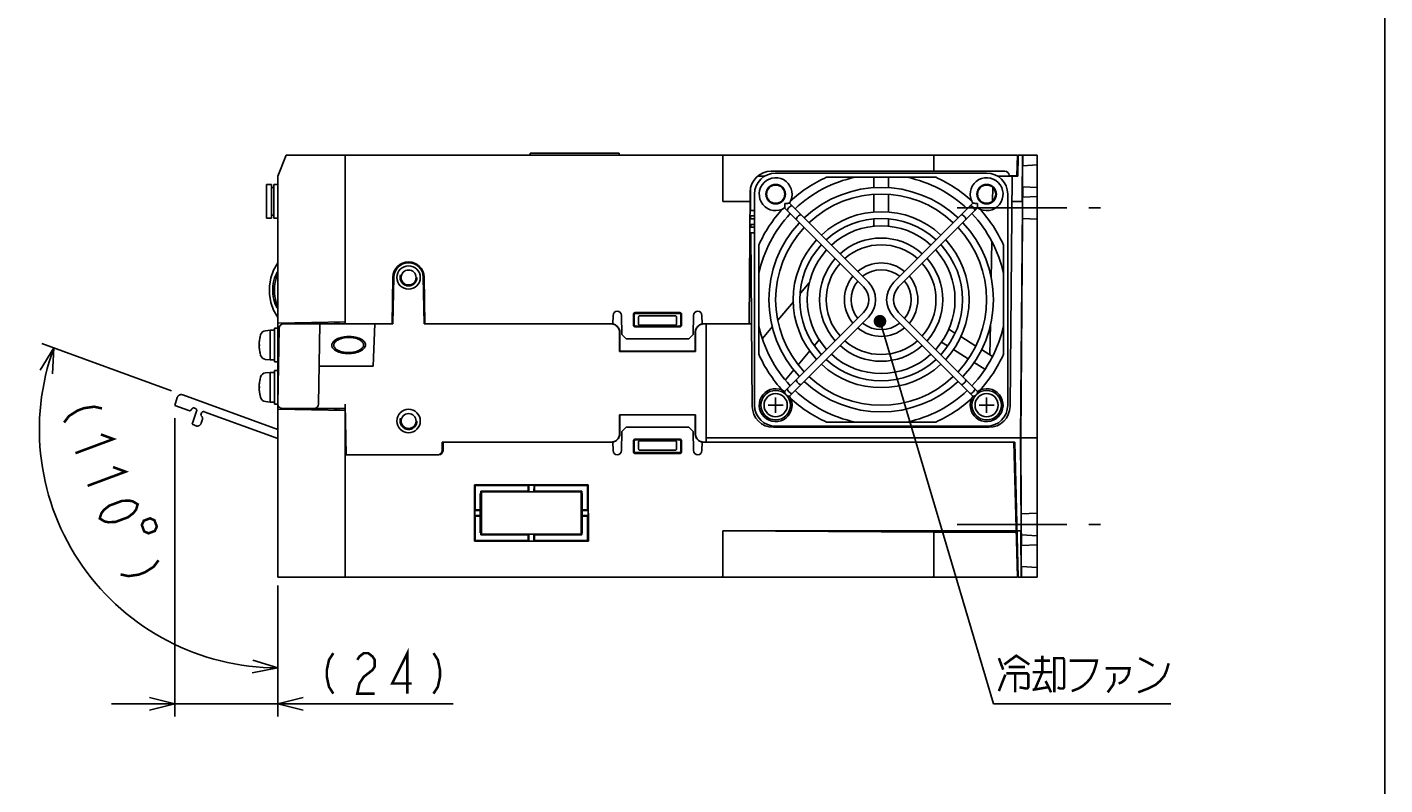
# Model space of a CAD drawing. Extents: x 0 to 1260, y 0 to 891.
# Tile 16 of 33: x 938 to 1260, y 180 to 359. Entities that reach past the tile are written whole.
import ezdxf

# ---------------------------------------------------------------- set-up
doc = ezdxf.new("R2010")
doc.units = 0
doc.header["$LTSCALE"] = 69.3
for name, pattern in [('CENTER', [0.6, 0.375, -0.075, 0.075, -0.075]), ('HIDDEN', [0.2, 0.1, -0.1]), ('PHANTOM', [0.8, 0.45, -0.05, 0.1, -0.05, 0.1, -0.05])]:
    doc.linetypes.add(name, pattern=pattern)
doc.layers.get('0').update_dxf_attribs({"linetype": 'CONTINUOUS'})
for name, color, linetype in [('ALL_AXIS', 7, 'CONTINUOUS'), ('ALL_CURVE', 7, 'CONTINUOUS'), ('ALL_DIM', 7, 'CONTINUOUS'), ('ALL_FEATURES', 7, 'CONTINUOUS'), ('ALL_NOTE', 7, 'CONTINUOUS'), ('DEFAULT_2', 8, 'HIDDEN')]:
    doc.layers.add(name, color=color, linetype=linetype)
doc.dimstyles.get("Standard").update_dxf_attribs({"dimtxt": 2.5, "dimasz": 2.5, "dimexe": 1.25, "dimexo": 0.625, "dimtad": 1, "dimcen": 2.5, "dimazin": 3, "dimtfac": 1, "dimtmove": 0, "dimatfit": 3})

# ---------------------------------------------------------------- blocks, each defined once
blk = doc.blocks.new('*D14')
at = {"layer": 'ALL_DIM', "color": 2, "linetype": 'CONTINUOUS'}
for p, q in [((972.42, 272.92), (941.72, 284.1)), ((997.62, 226.38), (997.62, 204.25))]:
    blk.add_line(p, q, dxfattribs=at)
for points in [[(944.22, 276.89), (944.54, 283.07), (941.35, 277.77)], [(991.55, 206.07), (997.62, 207.25), (991.71, 209.07)]]:
    blk.add_lwpolyline(points, dxfattribs=at)
for start, end in [(160, 215), (215, 270)]:
    blk.add_arc((997.62, 263.75), 56.49, start, end, dxfattribs=at)
blk = doc.blocks.new('_OPEN')
at = {"color": 0, "linetype": 'BYBLOCK'}
for p, q in [((0, 0), (-1, 0.25)), ((-1, -0.25), (0, 0)), ((-1, 0), (0, 0))]:
    blk.add_line(p, q, dxfattribs=at)
blk = doc.blocks.new('*D15')
at = {"layer": 'ALL_DIM', "color": 2, "linetype": 'CONTINUOUS'}
for p, q in [((973.2, 266.44), (973.2, 195.75)), ((997.62, 226.75), (997.62, 195.75)), ((973.2, 198.75), (958.2, 198.75)), ((958.2, 198.75), (985.41, 198.75)), ((1039.18, 198.75), (985.41, 198.75)), ((997.62, 198.75), (1039.18, 198.75))]:
    blk.add_line(p, q, dxfattribs=at)
at = {"layer": 'ALL_DIM', "color": 2, "linetype": 'CONTINUOUS', "xscale": 6, "yscale": 6, "zscale": 6}
blk.add_blockref('_OPEN', (973.2, 198.75), dxfattribs=at)
at = {"layer": 'ALL_DIM', "color": 2, "linetype": 'CONTINUOUS', "xscale": 6, "yscale": 6, "zscale": 6, "rotation": 180}
blk.add_blockref('_OPEN', (997.62, 198.75), dxfattribs=at)

msp = doc.modelspace()

# ---------------------------------------------------------------- linework, layer by layer
at = {"color": 7, "linetype": 'CONTINUOUS'}
for p, q in [((1260, 0), (1260, 891)), ((1011.387, 268.75), (1011.387, 268.31))]:
    msp.add_line(p, q, dxfattribs=at)
at = {"layer": 'ALL_AXIS', "color": 7, "linetype": 'CONTINUOUS'}
for p, q in [((994.925, 321.8), (994.925, 313.8)), ((994.925, 321.8), (996.125, 321.8)), ((996.725, 321.8), (997.625, 321.8)), ((1165.625, 324.5), (1115.625, 324.5)), ((1110.625, 319.5), (1110.625, 269.5)), ((1170.625, 269.5), (1170.625, 319.5)), ((1024.926, 299.815), (1024.732, 288.75)), ((1024.932, 288.75), (1025.126, 299.811)), ((1032.124, 299.811), (1032.318, 288.75)), ((1032.518, 288.75), (1032.324, 299.815)), ((994.706, 287.152), (995.825, 287.25)), ((995.825, 287.25), (995.825, 280.25)), ((995.825, 287.25), (996.825, 287.25)), ((996.825, 287.75), (996.825, 279.75)), ((996.825, 287.75), (997.625, 287.75)), ((997.625, 287.75), (997.625, 279.75)), ((1024.732, 288.75), (1020.625, 288.75)), ((1077.055, 288.75), (1032.518, 288.75)), ((997.625, 285.522), (997.918, 285.522)), ((994.706, 280.348), (995.825, 280.25)), ((995.825, 280.25), (996.825, 280.25)), ((997.625, 281.978), (997.856, 281.978)), ((994.706, 277.152), (995.825, 277.25)), ((995.825, 277.25), (995.825, 270.25)), ((995.825, 277.25), (996.825, 277.25)), ((996.825, 279.75), (997.625, 279.75)), ((996.825, 277.75), (996.825, 269.75)), ((996.825, 277.75), (997.625, 277.75)), ((997.625, 277.75), (997.625, 269.75)), ((997.625, 275.522), (997.743, 275.522)), ((994.706, 270.348), (995.825, 270.25)), ((997.625, 271.978), (997.681, 271.978)), ((995.825, 270.25), (996.825, 270.25)), ((996.825, 269.75), (997.625, 269.75)), ((1115.625, 264.5), (1165.625, 264.5))]:
    msp.add_line(p, q, dxfattribs=at)
at = {"layer": 'ALL_AXIS', "color": 7, "linetype": 'CENTER'}
for p, q in [((1158.625, 316.25), (1192.625, 316.25)), ((1158.625, 241.25), (1192.625, 241.25))]:
    msp.add_line(p, q, dxfattribs=at)
at = {"layer": 'ALL_AXIS', "color": 8, "linetype": 'PHANTOM'}
msp.add_line((979.479, 265.211), (979.741, 265.929), dxfattribs=at)
at = {"layer": 'ALL_AXIS', "color": 7, "linetype": 'CONTINUOUS'}
for points in [[(1014.361, 281.978), (1013.825, 281.998), (1013.329, 282.055), (1012.897, 282.137), (1012.525, 282.237), (1012.205, 282.348), (1011.932, 282.468), (1011.7, 282.592), (1011.506, 282.719), (1011.346, 282.845), (1011.216, 282.97), (1011.113, 283.091), (1011.034, 283.206), (1010.975, 283.317), (1010.933, 283.423), (1010.904, 283.526), (1010.889, 283.627), (1010.884, 283.727), (1010.891, 283.827), (1010.91, 283.928), (1010.941, 284.032), (1010.987, 284.14), (1011.05, 284.253), (1011.134, 284.372), (1011.243, 284.496), (1011.38, 284.624), (1011.548, 284.754), (1011.751, 284.885), (1011.993, 285.014), (1012.278, 285.137), (1012.611, 285.254), (1012.999, 285.357), (1013.449, 285.444), (1013.96, 285.502), (1014.499, 285.522)], [(1014.499, 285.522), (1015.035, 285.502), (1015.531, 285.445), (1015.963, 285.363), (1016.335, 285.263), (1016.655, 285.152), (1016.928, 285.032), (1017.159, 284.908), (1017.353, 284.781), (1017.514, 284.655), (1017.643, 284.53), (1017.746, 284.409), (1017.825, 284.294), (1017.884, 284.183), (1017.927, 284.077), (1017.955, 283.974), (1017.971, 283.873), (1017.975, 283.773), (1017.969, 283.673), (1017.95, 283.572), (1017.919, 283.468), (1017.873, 283.36), (1017.809, 283.247), (1017.725, 283.128), (1017.617, 283.004), (1017.48, 282.876), (1017.312, 282.746), (1017.108, 282.615), (1016.867, 282.486), (1016.582, 282.363), (1016.249, 282.246), (1015.861, 282.143), (1015.41, 282.056), (1014.9, 281.998), (1014.361, 281.978)]]:
    msp.add_lwpolyline(points, dxfattribs=at)
for centre, radius in [((1115.625, 319.5), 2.3), ((1165.625, 319.5), 2.3), ((1115.625, 269.5), 3.5), ((1115.625, 269.5), 2.75), ((1165.625, 269.5), 3.5), ((1165.625, 269.5), 2.75)]:
    msp.add_circle(centre, radius, dxfattribs=at)
for centre, radius, start, end in [((1115.625, 319.5), 5, 90, 180), ((1165.625, 319.5), 5, 0, 90), ((1140.625, 294.5), 26.6, 46.73029, 133.26971), ((1140.625, 294.5), 25, 46.82653, 133.17347), ((1140.625, 294.5), 20.85, 47.19874, 132.80126), ((1140.625, 294.5), 26.6, 136.723, 223.277), ((1140.625, 294.5), 19.25, 47.38192, 132.61808), ((1140.625, 294.5), 26.6, 316.723, 43.277), ((1140.625, 294.5), 25, 136.84144, 223.15856), ((1140.625, 294.5), 14.6, 48.14348, 131.85652), ((1140.625, 294.5), 25, 316.84144, 43.15856), ((1140.625, 294.5), 20.85, 137.20119, 222.79881), ((1140.625, 294.5), 19.25, 137.38415, 222.61585), ((1140.625, 294.5), 13, 48.54035, 131.45965), ((1140.625, 294.5), 19.25, 317.38415, 42.61585), ((1140.625, 294.5), 20.85, 317.20119, 42.79881), ((1028.625, 299.75), 3.7, 1, 179), ((1028.625, 299.75), 3.5, 1, 179), ((1140.625, 294.5), 14.6, 138.14592, 221.85408), ((1140.625, 294.5), 13, 138.53662, 221.46338), ((1140.625, 294.5), 8.7, 50.30245, 129.69755), ((1140.625, 294.5), 13, 318.53662, 41.46338), ((1140.625, 294.5), 14.6, 318.14592, 41.85408), ((1140.625, 294.5), 8.7, 140.2937, 219.7063), ((1140.625, 294.5), 7.1, 51.47048, 128.52952), ((1140.625, 294.5), 8.7, 320.2937, 39.7063), ((1140.625, 294.5), 7.1, 141.47048, 218.52952), ((1140.625, 294.5), 7.1, 321.47048, 38.52952), ((994.819, 285.857), 1.3, 95, 164.11915), ((1140.625, 294.5), 8.7, 230.30245, 309.69755), ((1140.625, 294.5), 7.1, 231.47048, 308.52952), ((1002.225, 283.75), 9, 164.11915, 195.88085), ((1140.625, 294.5), 14.6, 228.14348, 311.85652), ((1140.625, 294.5), 13, 228.54035, 311.45965), ((994.819, 281.643), 1.3, 195.88085, 265), ((1140.625, 294.5), 19.25, 227.38192, 312.61808), ((994.819, 275.857), 1.3, 95, 164.11915), ((1140.625, 294.5), 20.85, 227.19874, 312.80126), ((1002.225, 273.75), 9, 164.11915, 195.88085), ((1140.625, 294.5), 26.6, 226.73029, 313.26971), ((1140.625, 294.5), 25, 226.82653, 313.17347), ((994.819, 271.643), 1.3, 195.88085, 265), ((1115.625, 269.5), 5, 180, 270), ((1165.625, 269.5), 5, 270, 360)]:
    msp.add_arc(centre, radius, start, end, dxfattribs=at)
at = {"layer": 'ALL_AXIS', "color": 8, "linetype": 'PHANTOM'}
for centre, start, end in [((978.801, 266.271), 340, 55.52249), ((978.54, 265.553), 264.47751, 340)]:
    msp.add_arc(centre, 1, start, end, dxfattribs=at)
at = {"layer": 'ALL_CURVE', "color": 40, "linetype": 'CONTINUOUS'}
for p, q in [((993.473, 283.75), (993.225, 283.75)), ((993.473, 273.75), (993.225, 273.75)), ((1115.625, 271.3), (1115.625, 267.7)), ((1165.625, 271.3), (1165.625, 267.7)), ((1117.425, 269.5), (1113.825, 269.5)), ((1167.425, 269.5), (1163.825, 269.5))]:
    msp.add_line(p, q, dxfattribs=at)
for centre in [(1002.225, 283.75), (1002.225, 273.75)]:
    msp.add_arc(centre, 9, 166.5066, 193.4934, dxfattribs=at)
at = {"layer": 'ALL_DIM', "color": 2, "linetype": 'CONTINUOUS', "const_width": 0.6}
for points in [[(955.977, 268.728), (954.117, 269.137), (951.688, 268.784), (950.189, 268.226), (948.119, 266.905), (946.98, 265.379)], [(955.708, 262.572), (958.677, 261.475), (949.68, 258.126)], [(958.588, 254.834), (961.557, 253.737), (952.56, 250.388)], [(955.44, 242.651), (955.83, 243.897), (956.4, 244.66), (957.719, 245.702), (960.718, 246.818), (962.398, 246.893), (963.327, 246.688), (964.437, 246), (964.048, 244.754), (963.478, 243.991), (962.158, 242.949), (959.159, 241.833), (957.48, 241.758), (956.55, 241.963), (955.44, 242.651)], [(967.377, 242.689), (965.877, 242.131), (965.407, 241.102), (965.965, 239.603), (966.994, 239.132), (968.493, 239.69), (968.964, 240.719), (968.406, 242.219), (967.377, 242.689)], [(969.37, 232.748), (968.23, 231.223), (966.161, 229.902), (964.662, 229.344), (962.233, 228.99), (960.373, 229.399)], [(1010.798, 210.75), (1009.766, 209.15), (1009.25, 206.75), (1009.25, 205.15), (1009.766, 202.75), (1010.798, 201.15)], [(1016.474, 209.15), (1016.99, 209.95), (1018.022, 210.75), (1019.054, 210.75), (1020.086, 209.95), (1020.602, 209.15), (1020.602, 207.55), (1020.086, 206.75), (1019.054, 205.95), (1018.022, 205.15), (1016.99, 203.55), (1016.474, 201.15), (1020.602, 201.15)], [(1028.342, 201.15), (1028.342, 210.75), (1024.73, 203.55), (1029.374, 203.55)], [(1034.534, 210.75), (1035.566, 209.15), (1036.082, 206.75), (1036.082, 205.15), (1035.566, 202.75), (1034.534, 201.15)]]:
    msp.add_lwpolyline(points, dxfattribs=at)
at = {"layer": 'ALL_FEATURES', "color": 7, "linetype": 'CONTINUOUS'}
for p, q in [((997.625, 323.75), (999.625, 328.75)), ((999.625, 328.75), (1172.925, 328.75)), ((1013.625, 288.75), (1013.625, 328.75)), ((1057.425, 329.25), (1057.425, 328.75)), ((1057.425, 329.25), (1078.525, 329.25)), ((1078.525, 329.25), (1078.525, 328.75)), ((1172.797, 323.85), (1172.925, 328.75)), ((1172.925, 328.75), (1173.039, 325.477)), ((1173.125, 328.75), (1172.994, 323.75)), ((1173.125, 328.75), (1177.625, 328.75)), ((1174.121, 328.75), (1174.035, 318.733)), ((1174.184, 327.75), (1174.187, 328.282)), ((1174.187, 328.532), (1174.186, 328.651)), ((1174.187, 328.282), (1174.187, 328.532)), ((1177.625, 236.445), (1177.625, 328.75)), ((1103.125, 327.75), (1103.125, 317.75)), ((1153.125, 327.75), (1153.125, 324.95)), ((1174.118, 325.256), (1174.107, 324.434)), ((1174.127, 325.745), (1174.118, 325.256)), ((1174.166, 326.25), (1174.144, 326.25)), ((1177.625, 326.431), (1174.166, 326.25)), ((1174.172, 326.5), (1174.184, 327.75)), ((996.125, 321.8), (994.925, 321.8)), ((996.125, 321.8), (996.125, 313.8)), ((996.725, 321.8), (996.725, 313.8)), ((997.625, 321.8), (996.725, 321.8)), ((997.625, 287.75), (997.625, 323.75)), ((1111.336, 323.75), (1113.021, 323.75)), ((1114.582, 324.95), (1169.942, 324.95)), ((1153.557, 323.5), (1127.693, 323.5)), ((1138.875, 323.5), (1138.875, 321.026)), ((1142.375, 321.026), (1142.375, 323.5)), ((1168.229, 323.75), (1172.994, 323.75)), ((1170.942, 323.967), (1170.944, 323.85)), ((1170.944, 323.85), (1172.797, 323.85)), ((1171.168, 269.206), (1171.644, 323.75)), ((1172.625, 323.75), (1172.625, 323.85)), ((1174.093, 322.636), (1174.092, 322.066)), ((1174.092, 322.066), (1174.092, 321.624)), ((1174.099, 323.519), (1174.093, 322.636)), ((1174.107, 324.434), (1174.099, 323.519)), ((996.725, 321.05), (996.125, 321.05)), ((1109.309, 288.75), (1109.582, 319.994)), ((1109.634, 320.542), (1109.676, 315.65)), ((1138.875, 319.415), (1138.875, 315.274)), ((1142.375, 315.274), (1142.375, 319.415)), ((1167.078, 321.072), (1167.023, 317.886)), ((1174.035, 318.733), (1174.032, 318.208)), ((1174.092, 321.624), (1174.094, 321.419)), ((1174.101, 321.25), (1174.201, 321.25)), ((1174.164, 318.739), (1174.166, 318.75)), ((1174.166, 318.75), (1174.184, 318.75)), ((1174.184, 318.75), (1177.625, 318.93)), ((1174.19, 319.003), (1174.201, 320.257)), ((1174.201, 321.25), (1177.625, 321.071)), ((1174.201, 320.257), (1174.204, 320.786)), ((1174.204, 321.034), (1174.204, 321.152)), ((1174.204, 320.786), (1174.204, 321.034)), ((1109.562, 317.75), (1103.125, 317.75)), ((1110.625, 315.65), (1109.544, 315.65)), ((1117.758, 316.235), (1136.474, 297.519)), ((1118.89, 317.367), (1137.606, 298.651)), ((1162.36, 317.367), (1143.644, 298.651)), ((1163.492, 316.235), (1144.776, 297.519)), ((1171.592, 317.75), (1174.101, 317.75)), ((1173.625, 261.75), (1174.102, 316.87)), ((1174.032, 318.208), (1174.032, 317.964)), ((1174.032, 317.964), (1174.032, 317.847)), ((1174.104, 317.287), (1174.102, 316.87)), ((1174.104, 317.652), (1174.104, 317.534)), ((1174.104, 317.534), (1174.104, 317.287)), ((1174.114, 314.934), (1174.117, 315.566)), ((1174.117, 315.566), (1174.122, 316.25)), ((1174.122, 316.25), (1174.129, 316.934)), ((1174.129, 316.934), (1174.137, 317.566)), ((1174.137, 317.566), (1174.146, 318.097)), ((1174.146, 318.097), (1174.151, 318.375)), ((996.125, 313.8), (994.925, 313.8)), ((996.725, 314.55), (996.125, 314.55)), ((997.625, 313.8), (996.725, 313.8)), ((1110.625, 312.35), (1109.515, 312.35)), ((1110.625, 313.65), (1109.526, 313.65)), ((1110.625, 314.35), (1109.532, 314.35)), ((1109.688, 314.35), (1109.694, 313.65)), ((1109.705, 312.35), (1109.711, 311.65)), ((1138.875, 313.657), (1138.875, 311.912)), ((1142.375, 311.912), (1142.375, 313.657)), ((1173.695, 261.75), (1174.142, 313.444)), ((1174.113, 314.402), (1174.114, 314.934)), ((1174.114, 314.124), (1174.113, 314.402)), ((1174.116, 313.919), (1174.114, 314.124)), ((1174.122, 313.75), (1174.121, 313.761)), ((1174.14, 313.75), (1174.122, 313.75)), ((1174.14, 313.75), (1177.625, 313.567)), ((1174.142, 313.605), (1174.142, 313.684)), ((1174.142, 313.444), (1174.142, 313.605)), ((1109.498, 310.35), (1110.625, 310.35)), ((1109.509, 311.65), (1110.625, 311.65)), ((1110.082, 269.206), (1109.723, 310.35)), ((1111.625, 307.432), (1111.625, 281.568)), ((1166.855, 308.266), (1166.701, 299.478)), ((1169.625, 281.568), (1169.625, 307.432)), ((1109.793, 302.25), (1109.427, 302.25)), ((1123.588, 298.5), (1121.5, 296.012)), ((1119.816, 294.004), (1116.159, 289.646)), ((1077.09, 290.767), (1077.055, 288.75)), ((1079.09, 290.767), (1079.169, 286.25)), ((1081.951, 288.374), (1081.946, 291.129)), ((1082.125, 288.549), (1082.125, 290.951)), ((1082.245, 291.429), (1093.005, 291.429)), ((1082.424, 291.25), (1092.826, 291.25)), ((1083.125, 290.268), (1083.125, 288.75)), ((1091.832, 290.683), (1083.418, 290.683)), ((1092.125, 290.268), (1092.125, 288.75)), ((1093.125, 290.951), (1093.125, 288.549)), ((1093.304, 291.129), (1093.299, 288.374)), ((1096.081, 286.25), (1096.16, 290.767)), ((1098.195, 288.75), (1098.16, 290.767)), ((1117.758, 272.765), (1136.474, 291.481)), ((1118.89, 271.633), (1137.606, 290.349)), ((1162.36, 271.633), (1143.644, 290.349)), ((1163.492, 272.765), (1144.776, 291.481)), ((1013.625, 289.229), (997.625, 288.95)), ((997.957, 287.767), (997.643, 269.767)), ((998.825, 288.74), (998.825, 288.971)), ((998.957, 288.75), (1024.932, 288.75)), ((1007.625, 288.75), (1007.293, 269.733)), ((1011.125, 289.186), (1011.125, 288.75)), ((1011.625, 288.75), (1011.625, 289.194)), ((1012.125, 288.75), (1012.125, 289.203)), ((1020.235, 278.75), (1020.625, 288.75)), ((1076.624, 288.75), (1032.318, 288.75)), ((1077.205, 288.664), (1077.014, 288.712)), ((1077.05, 288.717), (1077.088, 288.712)), ((1078.625, 286.75), (1078.625, 282.25)), ((1078.697, 286.75), (1078.694, 282.319)), ((1093.001, 288.076), (1082.249, 288.076)), ((1092.827, 288.25), (1082.423, 288.25)), ((1091.825, 288.45), (1083.425, 288.45)), ((1096.556, 282.319), (1096.553, 286.75)), ((1096.625, 282.25), (1096.625, 286.75)), ((1098.162, 288.712), (1098.2, 288.717)), ((1109.911, 288.75), (1098.195, 288.75)), ((1099.125, 260.75), (1099.125, 288.75)), ((1114.874, 288.115), (1112.504, 285.29)), ((1158.108, 286.598), (1156.664, 287.5)), ((1166.514, 288.72), (1166.386, 281.425)), ((1079.169, 286.25), (1080.186, 285.25)), ((1095.064, 285.25), (1080.186, 285.25)), ((1095.064, 285.25), (1096.081, 286.25)), ((1124.814, 283.626), (1125.945, 284.974)), ((1154.948, 284.445), (1156.385, 283.547)), ((1163.049, 283.51), (1159.474, 285.744)), ((1078.625, 282.25), (1078.694, 282.319)), ((1078.625, 282.25), (1096.625, 282.25)), ((1078.694, 282.319), (1096.556, 282.319)), ((1096.625, 282.25), (1096.556, 282.319)), ((1120.979, 279.055), (1123.743, 282.349)), ((1157.737, 282.702), (1161.272, 280.493)), ((1166.995, 281.044), (1164.416, 282.656)), ((997.625, 277.75), (997.625, 279.75)), ((1007.45, 278.75), (1020.235, 278.75)), ((1117.977, 275.478), (1119.972, 277.855)), ((1162.665, 279.623), (1165.201, 278.038)), ((997.625, 228.75), (997.625, 269.75)), ((1013.625, 268.271), (997.625, 268.55)), ((1013.625, 268.75), (998.643, 268.75)), ((998.825, 268.529), (998.825, 268.75)), ((1011.125, 268.75), (1011.125, 268.314)), ((1011.625, 268.75), (1011.641, 268.305)), ((1012.125, 268.75), (1012.141, 268.297)), ((1013.608, 269.75), (1013.817, 257.75)), ((1013.625, 268.271), (1013.625, 228.75)), ((1096.625, 267.25), (1078.625, 267.25)), ((1078.625, 267.25), (1078.694, 267.181)), ((1078.625, 267.25), (1078.625, 262.75)), ((1096.556, 267.181), (1078.694, 267.181)), ((1078.694, 267.181), (1078.697, 262.75)), ((1096.553, 262.75), (1096.556, 267.181)), ((1096.625, 267.25), (1096.556, 267.181)), ((1096.625, 262.75), (1096.625, 267.25)), ((1080.186, 264.25), (1079.169, 263.25)), ((1095.064, 264.25), (1080.186, 264.25)), ((1096.081, 263.25), (1095.064, 264.25)), ((1115.082, 264.25), (1166.168, 264.25)), ((1127.693, 265.5), (1153.557, 265.5)), ((1036.625, 260.75), (1036.59, 258.733)), ((1077.055, 260.75), (1036.625, 260.75)), ((1036.79, 258.733), (1036.825, 260.75)), ((1076.624, 260.75), (1076.82, 260.76)), ((1077.055, 260.75), (1077.09, 258.733)), ((1079.169, 263.25), (1079.09, 258.733)), ((1081.951, 261.126), (1081.946, 258.371)), ((1082.125, 260.951), (1082.125, 258.549)), ((1093.001, 261.424), (1082.249, 261.424)), ((1092.827, 261.25), (1082.423, 261.25)), ((1083.125, 260.75), (1083.125, 259.232)), ((1091.825, 261.05), (1083.425, 261.05)), ((1092.125, 260.75), (1092.125, 259.232)), ((1093.125, 258.549), (1093.125, 260.951)), ((1093.304, 258.371), (1093.299, 261.126)), ((1096.16, 258.733), (1096.081, 263.25)), ((1098.16, 258.733), (1098.195, 260.75)), ((1172.287, 260.75), (1098.195, 260.75)), ((1098.43, 260.76), (1098.626, 260.75)), ((1177.625, 261.75), (1099.125, 261.75)), ((1172.925, 228.75), (1172.087, 260.75)), ((1173.125, 228.75), (1172.287, 260.75)), ((1173.625, 261.75), (1173.809, 240.413)), ((1173.848, 243.998), (1173.695, 261.75)), ((1013.625, 257.75), (1035.79, 257.75)), ((1082.245, 258.071), (1093.005, 258.071)), ((1082.424, 258.25), (1092.826, 258.25)), ((1091.832, 258.817), (1083.418, 258.817)), ((1044.214, 237.239), (1044.235, 250.641)), ((1071.215, 250.641), (1044.235, 250.641)), ((1044.235, 250.641), (1044.425, 250.45)), ((1056.975, 250.45), (1044.425, 250.45)), ((1044.425, 250.45), (1044.425, 244.7)), ((1045.625, 248.6), (1045.625, 239.25)), ((1045.725, 249.15), (1056.975, 249.15)), ((1045.918, 248.957), (1045.725, 249.15)), ((1045.725, 248.6), (1045.725, 249.15)), ((1045.918, 248.957), (1069.532, 248.957)), ((1045.918, 248.957), (1045.933, 238.959)), ((1056.975, 250.45), (1057.093, 250.568)), ((1056.975, 250.45), (1056.975, 249.15)), ((1056.975, 249.15), (1057.127, 248.998)), ((1058.357, 250.568), (1057.093, 250.568)), ((1057.127, 248.998), (1057.093, 250.568)), ((1058.323, 248.998), (1057.127, 248.998)), ((1058.323, 248.998), (1058.357, 250.568)), ((1058.475, 249.15), (1058.323, 248.998)), ((1058.475, 250.45), (1058.357, 250.568)), ((1071.025, 250.45), (1058.475, 250.45)), ((1058.475, 250.45), (1058.475, 249.15)), ((1058.475, 249.15), (1069.725, 249.15)), ((1069.517, 238.959), (1069.532, 248.957)), ((1069.532, 248.957), (1069.725, 249.15)), ((1069.725, 249.15), (1069.725, 248.6)), ((1069.785, 239.25), (1069.785, 248.6)), ((1071.215, 250.641), (1071.025, 250.45)), ((1071.025, 244.7), (1071.025, 250.45)), ((1071.215, 250.641), (1071.236, 237.239)), ((1044.296, 243.329), (1044.298, 244.573)), ((1044.298, 244.573), (1044.425, 244.7)), ((1044.298, 244.573), (1045.884, 244.541)), ((1044.425, 244.7), (1045.625, 244.7)), ((1045.884, 244.541), (1045.725, 244.7)), ((1069.566, 244.541), (1069.725, 244.7)), ((1069.566, 244.541), (1071.152, 244.573)), ((1069.785, 244.7), (1071.025, 244.7)), ((1071.152, 244.573), (1071.025, 244.7)), ((1071.154, 243.329), (1071.152, 244.573)), ((1044.296, 243.329), (1045.886, 243.361)), ((1044.296, 243.329), (1044.425, 243.2)), ((1045.625, 243.2), (1044.425, 243.2)), ((1044.425, 243.2), (1044.425, 237.45)), ((1045.886, 243.361), (1045.725, 243.2)), ((1045.886, 243.361), (1045.884, 244.541)), ((1069.564, 243.361), (1069.566, 244.541)), ((1069.564, 243.361), (1071.154, 243.329)), ((1069.564, 243.361), (1069.725, 243.2)), ((1071.025, 243.2), (1069.785, 243.2)), ((1071.154, 243.329), (1071.025, 243.2)), ((1071.025, 237.45), (1071.025, 243.2)), ((1173.817, 243.098), (1173.818, 243.376)), ((1173.818, 242.566), (1173.817, 243.098)), ((1173.821, 241.934), (1173.818, 242.566)), ((1173.826, 241.25), (1173.821, 241.934)), ((1173.826, 243.75), (1173.846, 243.75)), ((1173.846, 243.75), (1177.625, 243.948)), ((1045.725, 238.75), (1045.725, 239.25)), ((1045.933, 238.959), (1045.725, 238.75)), ((1056.975, 238.75), (1045.725, 238.75)), ((1069.517, 238.959), (1045.933, 238.959)), ((1056.975, 238.75), (1057.143, 238.918)), ((1056.975, 238.75), (1056.975, 237.45)), ((1057.113, 237.312), (1057.143, 238.918)), ((1058.307, 238.918), (1057.143, 238.918)), ((1058.475, 238.75), (1058.307, 238.918)), ((1058.337, 237.312), (1058.307, 238.918)), ((1069.725, 238.75), (1058.475, 238.75)), ((1058.475, 238.75), (1058.475, 237.45)), ((1069.517, 238.959), (1069.725, 238.75)), ((1069.725, 239.25), (1069.725, 238.75)), ((1172.637, 239.75), (1103.125, 239.75)), ((1103.125, 239.75), (1153.125, 239.401)), ((1103.125, 229.75), (1103.125, 239.75)), ((1153.125, 239.401), (1172.646, 239.401)), ((1153.125, 229.75), (1153.125, 239.401)), ((1172.837, 239.75), (1173.807, 239.75)), ((1173.735, 239.463), (1173.735, 239.195)), ((1173.735, 239.195), (1173.824, 228.75)), ((1173.809, 240.413), (1173.81, 240.123)), ((1173.81, 240.123), (1173.81, 239.966)), ((1173.833, 240.566), (1173.826, 241.25)), ((1173.84, 239.934), (1173.833, 240.566)), ((1173.849, 239.403), (1173.84, 239.934)), ((1173.855, 239.125), (1173.849, 239.403)), ((1173.86, 238.919), (1173.855, 239.125)), ((1173.889, 238.75), (1173.869, 238.75)), ((1173.889, 238.75), (1177.625, 238.554)), ((1173.894, 238.602), (1173.892, 238.682)), ((1173.896, 238.438), (1173.894, 238.602)), ((1173.908, 237.131), (1173.896, 238.438)), ((1044.214, 237.239), (1044.425, 237.45)), ((1044.214, 237.239), (1071.236, 237.239)), ((1044.425, 237.45), (1056.975, 237.45)), ((1056.975, 237.45), (1057.113, 237.312)), ((1058.337, 237.312), (1057.113, 237.312)), ((1058.475, 237.45), (1058.337, 237.312)), ((1058.475, 237.45), (1071.025, 237.45)), ((1071.236, 237.239), (1071.025, 237.45)), ((1172.7, 237.75), (1172.889, 237.75)), ((1173.795, 235.745), (1173.795, 235.257)), ((1173.795, 235.257), (1173.799, 234.434)), ((1173.907, 236.25), (1173.804, 236.25)), ((1173.907, 236.25), (1177.625, 236.445)), ((1173.91, 236.714), (1173.908, 237.131)), ((1173.91, 236.466), (1173.91, 236.714)), ((1177.625, 228.75), (1177.625, 236.439)), ((1172.925, 228.75), (1173.039, 232.023)), ((1173.799, 234.434), (1173.806, 233.519)), ((1173.806, 233.519), (1173.816, 232.636)), ((1173.816, 232.636), (1173.824, 232.066)), ((1173.824, 232.066), (1173.833, 231.625)), ((997.625, 228.75), (1172.925, 228.75)), ((1173.125, 228.75), (1177.625, 228.75)), ((1173.833, 231.625), (1173.838, 231.419)), ((1173.848, 231.25), (1173.869, 231.25)), ((1177.625, 231.053), (1173.869, 231.25)), ((1173.874, 231.103), (1173.872, 231.183)), ((1173.876, 230.941), (1173.874, 231.103)), ((1173.876, 230.941), (1173.887, 229.75)), ((1173.89, 229.218), (1173.887, 229.75)), ((1173.89, 228.968), (1173.89, 229.218))]:
    msp.add_line(p, q, dxfattribs=at)
at = {"layer": 'ALL_FEATURES', "color": 8, "linetype": 'PHANTOM'}
for p, q in [((973.811, 271.315), (973.204, 269.445)), ((997.625, 263.749), (975.104, 271.945)), ((973.204, 269.445), (976.574, 268.218)), ((977.212, 268.509), (977.218, 268.525)), ((978.393, 268.097), (977.316, 264.968)), ((977.856, 268.816), (978.092, 268.73)), ((979.367, 267.095), (979.572, 267.659)), ((980.213, 267.958), (997.625, 261.62)), ((977.316, 264.968), (978.444, 264.558))]:
    msp.add_line(p, q, dxfattribs=at)
at = {"layer": 'ALL_FEATURES', "color": 7, "linetype": 'CONTINUOUS'}
for points in [[(1103.026, 328.75), (1103.052, 328.716), (1103.075, 328.617), (1103.096, 328.458), (1103.112, 328.251), (1103.122, 328.01), (1103.125, 327.75)], [(1153.125, 327.75), (1153.122, 328.01), (1153.112, 328.251), (1153.096, 328.458), (1153.075, 328.617), (1153.052, 328.716), (1153.026, 328.75)], [(1174.186, 328.651), (1174.186, 328.694), (1174.185, 328.725), (1174.184, 328.744), (1174.184, 328.75)], [(1174.144, 326.25), (1174.142, 326.239), (1174.14, 326.207), (1174.137, 326.155), (1174.135, 326.081), (1174.132, 325.988), (1174.127, 325.745)], [(1174.166, 326.25), (1174.167, 326.254), (1174.167, 326.267), (1174.168, 326.288), (1174.169, 326.317), (1174.17, 326.353), (1174.172, 326.5)], [(1174.094, 321.419), (1174.095, 321.345), (1174.097, 321.293), (1174.099, 321.261), (1174.101, 321.25)], [(1174.151, 318.375), (1174.157, 318.581), (1174.159, 318.655), (1174.162, 318.707), (1174.164, 318.739)], [(1174.184, 318.75), (1174.184, 318.754), (1174.185, 318.767), (1174.186, 318.788), (1174.186, 318.818), (1174.187, 318.855), (1174.19, 319.003)], [(1174.204, 321.152), (1174.203, 321.194), (1174.203, 321.225), (1174.202, 321.244), (1174.201, 321.25)], [(1117.817, 317.308), (1117.812, 317.007), (1117.8, 316.745), (1117.785, 316.531), (1117.772, 316.371), (1117.762, 316.27), (1117.758, 316.235)], [(1118.89, 317.367), (1118.859, 317.363), (1118.766, 317.354), (1118.61, 317.341), (1118.393, 317.326), (1118.125, 317.313), (1117.817, 317.308)], [(1118.775, 316.35), (1118.62, 316.173), (1118.492, 315.98), (1118.416, 315.801), (1118.399, 315.652), (1118.444, 315.55)], [(1119.575, 316.681), (1119.473, 316.726), (1119.324, 316.709), (1119.145, 316.633), (1118.952, 316.505), (1118.775, 316.35)], [(1162.475, 316.35), (1162.298, 316.505), (1162.105, 316.633), (1161.926, 316.709), (1161.777, 316.726), (1161.675, 316.681)], [(1163.433, 317.308), (1163.132, 317.313), (1162.87, 317.325), (1162.656, 317.34), (1162.496, 317.353), (1162.394, 317.363), (1162.36, 317.367)], [(1162.806, 315.55), (1162.851, 315.652), (1162.834, 315.801), (1162.758, 315.98), (1162.63, 316.173), (1162.475, 316.35)], [(1163.492, 316.235), (1163.488, 316.266), (1163.479, 316.359), (1163.466, 316.515), (1163.451, 316.732), (1163.438, 317), (1163.433, 317.308)], [(1174.032, 317.847), (1174.033, 317.805), (1174.033, 317.775), (1174.034, 317.756), (1174.035, 317.75)], [(1174.101, 317.75), (1174.102, 317.744), (1174.103, 317.725), (1174.103, 317.694), (1174.104, 317.652)], [(1120.897, 314.228), (1120.741, 314.052), (1120.613, 313.859), (1120.537, 313.68), (1120.52, 313.53), (1120.565, 313.428)], [(1121.697, 314.56), (1121.595, 314.605), (1121.445, 314.588), (1121.266, 314.512), (1121.073, 314.384), (1120.897, 314.228)], [(1160.353, 314.228), (1160.177, 314.384), (1159.984, 314.512), (1159.805, 314.588), (1159.655, 314.605), (1159.553, 314.56)], [(1160.685, 313.428), (1160.73, 313.53), (1160.713, 313.68), (1160.637, 313.859), (1160.509, 314.052), (1160.353, 314.228)], [(1174.121, 313.761), (1174.119, 313.793), (1174.117, 313.845), (1174.116, 313.919)], [(1174.142, 313.684), (1174.142, 313.712), (1174.141, 313.733), (1174.141, 313.746), (1174.14, 313.75)], [(997.625, 290.25), (996.597, 292.004), (995.957, 293.861), (995.66, 295.78), (995.66, 297.72), (995.957, 299.639), (996.597, 301.496), (997.625, 303.25)], [(997.625, 292.401), (997.494, 292.574), (997.257, 292.974), (997.04, 293.434), (996.845, 293.956), (996.678, 294.544), (996.545, 295.202), (996.457, 295.934), (996.424, 296.746), (996.458, 297.598), (996.555, 298.376), (996.697, 299.055), (996.871, 299.649), (997.07, 300.17), (997.288, 300.625), (997.522, 301.022), (997.625, 301.16)], [(997.625, 293.04), (997.555, 293.175), (997.372, 293.61), (997.204, 294.104), (997.058, 294.658), (996.943, 295.278), (996.865, 295.968), (996.836, 296.733), (996.866, 297.54), (996.952, 298.275), (997.078, 298.917), (997.231, 299.479), (997.404, 299.973), (997.59, 300.406), (997.625, 300.474)], [(1081.946, 291.129), (1081.961, 291.222), (1082.003, 291.306), (1082.069, 291.372), (1082.153, 291.414), (1082.245, 291.429)], [(1082.424, 291.25), (1082.332, 291.235), (1082.248, 291.193), (1082.182, 291.127), (1082.14, 291.044), (1082.125, 290.951)], [(1083.125, 290.268), (1083.13, 290.342), (1083.143, 290.411), (1083.163, 290.473), (1083.188, 290.527), (1083.218, 290.572), (1083.249, 290.608), (1083.282, 290.636), (1083.316, 290.657), (1083.35, 290.672), (1083.384, 290.68), (1083.418, 290.683)], [(1091.832, 290.683), (1091.866, 290.68), (1091.9, 290.672), (1091.934, 290.657), (1091.968, 290.636), (1092.001, 290.608), (1092.032, 290.572), (1092.062, 290.527), (1092.087, 290.473), (1092.107, 290.411), (1092.12, 290.342), (1092.125, 290.268)], [(1093.125, 290.951), (1093.11, 291.044), (1093.068, 291.127), (1093.002, 291.193), (1092.918, 291.235), (1092.826, 291.25)], [(1093.005, 291.429), (1093.097, 291.414), (1093.181, 291.372), (1093.247, 291.306), (1093.289, 291.222), (1093.304, 291.129)], [(1077.014, 288.712), (1076.82, 288.74), (1076.624, 288.75)], [(1077.088, 288.712), (1077.278, 288.664), (1077.463, 288.598), (1077.641, 288.514), (1077.809, 288.413), (1077.967, 288.296), (1078.112, 288.164), (1078.244, 288.019), (1078.361, 287.861), (1078.461, 287.693), (1078.545, 287.515), (1078.611, 287.33), (1078.659, 287.14), (1078.688, 286.946), (1078.697, 286.75)], [(1078.625, 286.75), (1078.615, 286.946), (1078.587, 287.14), (1078.539, 287.33), (1078.473, 287.515), (1078.389, 287.693), (1078.288, 287.861), (1078.171, 288.018), (1078.039, 288.164), (1077.894, 288.296), (1077.736, 288.413), (1077.567, 288.514), (1077.39, 288.598), (1077.205, 288.664)], [(1082.249, 288.076), (1082.157, 288.09), (1082.074, 288.133), (1082.008, 288.199), (1081.965, 288.282), (1081.951, 288.374)], [(1082.125, 288.549), (1082.14, 288.456), (1082.182, 288.373), (1082.248, 288.307), (1082.331, 288.265), (1082.423, 288.25)], [(1083.425, 288.45), (1083.378, 288.454), (1083.332, 288.465), (1083.289, 288.483), (1083.249, 288.507), (1083.213, 288.538), (1083.182, 288.574), (1083.158, 288.614), (1083.14, 288.657), (1083.129, 288.703), (1083.125, 288.75)], [(1092.125, 288.75), (1092.121, 288.703), (1092.11, 288.657), (1092.092, 288.614), (1092.068, 288.574), (1092.037, 288.538), (1092.001, 288.507), (1091.961, 288.483), (1091.918, 288.465), (1091.872, 288.454), (1091.825, 288.45)], [(1092.827, 288.25), (1092.919, 288.265), (1093.002, 288.307), (1093.068, 288.373), (1093.11, 288.456), (1093.125, 288.549)], [(1093.299, 288.374), (1093.285, 288.282), (1093.242, 288.199), (1093.176, 288.133), (1093.093, 288.09), (1093.001, 288.076)], [(1096.553, 286.75), (1096.562, 286.946), (1096.591, 287.14), (1096.639, 287.33), (1096.705, 287.515), (1096.789, 287.693), (1096.889, 287.861), (1097.006, 288.019), (1097.138, 288.164), (1097.283, 288.296), (1097.441, 288.413), (1097.609, 288.514), (1097.787, 288.598), (1097.972, 288.664), (1098.162, 288.712)], [(1098.236, 288.712), (1098.045, 288.664), (1097.86, 288.598), (1097.683, 288.514), (1097.514, 288.413), (1097.356, 288.296), (1097.211, 288.164), (1097.079, 288.018), (1096.962, 287.861), (1096.861, 287.693), (1096.777, 287.515), (1096.711, 287.33), (1096.663, 287.14), (1096.635, 286.946), (1096.625, 286.75)], [(1098.626, 288.75), (1098.43, 288.74), (1098.236, 288.712)], [(1120.565, 275.572), (1120.52, 275.47), (1120.537, 275.32), (1120.613, 275.141), (1120.741, 274.948), (1120.897, 274.772)], [(1120.897, 274.772), (1121.073, 274.616), (1121.266, 274.488), (1121.445, 274.412), (1121.595, 274.395), (1121.697, 274.44)], [(1159.553, 274.44), (1159.655, 274.395), (1159.805, 274.412), (1159.984, 274.488), (1160.177, 274.616), (1160.353, 274.772)], [(1160.353, 274.772), (1160.509, 274.948), (1160.637, 275.141), (1160.713, 275.32), (1160.73, 275.47), (1160.685, 275.572)], [(1117.758, 272.765), (1117.762, 272.734), (1117.771, 272.641), (1117.784, 272.484), (1117.799, 272.268), (1117.802, 272.212)], [(1118.337, 271.677), (1118.379, 271.675), (1118.593, 271.66), (1118.754, 271.647), (1118.855, 271.637), (1118.89, 271.633)], [(1118.444, 273.45), (1118.399, 273.348), (1118.416, 273.199), (1118.492, 273.02), (1118.62, 272.827), (1118.775, 272.65)], [(1118.775, 272.65), (1118.952, 272.495), (1119.145, 272.367), (1119.324, 272.291), (1119.473, 272.274), (1119.575, 272.319)], [(1161.675, 272.319), (1161.777, 272.274), (1161.926, 272.291), (1162.105, 272.367), (1162.298, 272.495), (1162.475, 272.65)], [(1162.36, 271.633), (1162.391, 271.637), (1162.484, 271.646), (1162.64, 271.659), (1162.857, 271.674), (1162.913, 271.677)], [(1162.475, 272.65), (1162.63, 272.827), (1162.758, 273.02), (1162.834, 273.199), (1162.851, 273.348), (1162.806, 273.45)], [(1163.448, 272.212), (1163.45, 272.255), (1163.465, 272.469), (1163.478, 272.629), (1163.488, 272.731), (1163.492, 272.765)], [(1076.82, 260.76), (1077.014, 260.788), (1077.205, 260.836), (1077.39, 260.902), (1077.567, 260.986), (1077.736, 261.087), (1077.894, 261.204), (1078.039, 261.336), (1078.171, 261.482), (1078.288, 261.639), (1078.389, 261.807), (1078.473, 261.985), (1078.539, 262.17), (1078.587, 262.36), (1078.615, 262.554), (1078.625, 262.75)], [(1077.278, 260.836), (1077.088, 260.788), (1076.893, 260.76)], [(1078.697, 262.75), (1078.688, 262.554), (1078.659, 262.36), (1078.611, 262.17), (1078.545, 261.985), (1078.461, 261.807), (1078.361, 261.639), (1078.244, 261.481), (1078.112, 261.336), (1077.967, 261.204), (1077.809, 261.087), (1077.641, 260.986), (1077.463, 260.902), (1077.278, 260.836)], [(1081.951, 261.126), (1081.991, 261.275), (1082.1, 261.384), (1082.249, 261.424)], [(1082.423, 261.25), (1082.274, 261.21), (1082.165, 261.101), (1082.125, 260.951)], [(1083.125, 260.75), (1083.129, 260.797), (1083.14, 260.843), (1083.158, 260.886), (1083.182, 260.926), (1083.213, 260.962), (1083.249, 260.993), (1083.289, 261.017), (1083.332, 261.035), (1083.378, 261.046), (1083.425, 261.05)], [(1091.825, 261.05), (1091.872, 261.046), (1091.918, 261.035), (1091.961, 261.017), (1092.001, 260.993), (1092.037, 260.962), (1092.068, 260.926), (1092.092, 260.886), (1092.11, 260.843), (1092.121, 260.797), (1092.125, 260.75)], [(1093.125, 260.951), (1093.085, 261.101), (1092.976, 261.21), (1092.827, 261.25)], [(1093.001, 261.424), (1093.15, 261.384), (1093.259, 261.275), (1093.299, 261.126)], [(1097.972, 260.836), (1097.787, 260.902), (1097.609, 260.986), (1097.441, 261.087), (1097.283, 261.204), (1097.138, 261.336), (1097.006, 261.481), (1096.889, 261.639), (1096.789, 261.807), (1096.705, 261.985), (1096.639, 262.17), (1096.591, 262.36), (1096.562, 262.554), (1096.553, 262.75)], [(1096.625, 262.75), (1096.635, 262.554), (1096.663, 262.36), (1096.711, 262.17), (1096.777, 261.985), (1096.861, 261.807), (1096.962, 261.639), (1097.079, 261.482), (1097.211, 261.336), (1097.356, 261.204), (1097.514, 261.087), (1097.683, 260.986), (1097.86, 260.902), (1098.045, 260.836), (1098.236, 260.788), (1098.43, 260.76)], [(1098.357, 260.76), (1098.162, 260.788), (1097.972, 260.836)], [(1082.245, 258.071), (1082.095, 258.111), (1081.986, 258.221), (1081.946, 258.371)], [(1082.125, 258.549), (1082.165, 258.399), (1082.274, 258.29), (1082.424, 258.25)], [(1083.418, 258.817), (1083.384, 258.82), (1083.35, 258.828), (1083.316, 258.843), (1083.282, 258.864), (1083.249, 258.892), (1083.218, 258.928), (1083.188, 258.973), (1083.163, 259.027), (1083.143, 259.089), (1083.13, 259.158), (1083.125, 259.232)], [(1092.125, 259.232), (1092.12, 259.158), (1092.107, 259.089), (1092.087, 259.027), (1092.062, 258.973), (1092.032, 258.928), (1092.001, 258.892), (1091.968, 258.864), (1091.934, 258.843), (1091.9, 258.828), (1091.866, 258.82), (1091.832, 258.817)], [(1092.826, 258.25), (1092.976, 258.29), (1093.085, 258.399), (1093.125, 258.549)], [(1093.304, 258.371), (1093.264, 258.221), (1093.155, 258.111), (1093.005, 258.071)], [(1173.818, 243.376), (1173.819, 243.581), (1173.821, 243.655), (1173.822, 243.707), (1173.824, 243.739), (1173.826, 243.75)], [(1173.846, 243.75), (1173.847, 243.754), (1173.847, 243.767), (1173.848, 243.788), (1173.848, 243.816), (1173.848, 243.852), (1173.848, 243.998)], [(1173.738, 239.75), (1173.737, 239.744), (1173.737, 239.725), (1173.736, 239.695), (1173.735, 239.653), (1173.735, 239.6), (1173.735, 239.463)], [(1173.81, 239.966), (1173.81, 239.848), (1173.809, 239.806), (1173.808, 239.775), (1173.808, 239.756), (1173.807, 239.75)], [(1173.869, 238.75), (1173.867, 238.761), (1173.865, 238.793), (1173.863, 238.845), (1173.86, 238.919)], [(1173.892, 238.682), (1173.891, 238.712), (1173.891, 238.733), (1173.89, 238.746), (1173.889, 238.75)], [(1173.804, 236.25), (1173.802, 236.239), (1173.8, 236.207), (1173.799, 236.155), (1173.798, 236.081), (1173.796, 235.988), (1173.795, 235.745)], [(1173.907, 236.25), (1173.908, 236.256), (1173.908, 236.275), (1173.909, 236.306), (1173.91, 236.348), (1173.91, 236.466)], [(1103.125, 229.75), (1103.117, 229.366), (1103.096, 229.042), (1103.064, 228.826), (1103.026, 228.75)], [(1153.125, 229.75), (1153.117, 229.366), (1153.096, 229.042), (1153.064, 228.826), (1153.026, 228.75)], [(1173.838, 231.419), (1173.841, 231.345), (1173.843, 231.293), (1173.845, 231.261), (1173.848, 231.25)], [(1173.872, 231.183), (1173.871, 231.212), (1173.871, 231.233), (1173.87, 231.246), (1173.869, 231.25)], [(1173.887, 228.75), (1173.888, 228.756), (1173.889, 228.775), (1173.889, 228.806), (1173.89, 228.849), (1173.89, 228.968)]]:
    msp.add_lwpolyline(points, dxfattribs=at)
for centre, radius in [((1115.625, 319.5), 2.15), ((1165.625, 319.5), 2.15), ((1028.625, 299.75), 2.772), ((1028.625, 299.75), 1.772), ((1028.625, 265.75), 2.772), ((1028.625, 265.75), 1.772)]:
    msp.add_circle(centre, radius, dxfattribs=at)
for centre, radius, start, end in [((1114.582, 319.95), 5, 90, 179.5), ((1115.625, 319.5), 3.9, 326.837, 303.163), ((1140.625, 294.5), 31.753, 114.03398, 132.72392), ((1140.625, 294.5), 29.65, 102.01928, 133.44873), ((1140.625, 294.5), 29.65, 46.55127, 77.98072), ((1140.625, 294.5), 31.753, 47.27608, 65.96602), ((1165.625, 319.5), 3.9, 236.837, 213.163), ((1169.942, 323.95), 1, 1, 90), ((1140.625, 294.5), 31.753, 137.27608, 155.96602), ((1140.625, 294.5), 31.753, 24.03398, 42.72392), ((1140.625, 294.5), 29.65, 136.55127, 167.98072), ((1140.625, 294.5), 29.65, 12.01928, 43.44873), ((1140.625, 294.5), 17.5, 47.6274, 132.3726), ((1140.625, 294.5), 17.5, 137.6274, 222.3726), ((1140.625, 294.5), 17.5, 317.6274, 42.3726), ((1133.455, 294.5), 4.27, 315, 45), ((1133.455, 294.5), 5.87, 315, 45), ((1147.795, 294.5), 5.87, 135, 225), ((1147.795, 294.5), 4.27, 135, 225), ((1078.09, 290.75), 1, 1, 179), ((1097.16, 290.75), 1, 1, 179), ((998.957, 287.75), 1, 90, 179), ((1140.625, 294.5), 29.65, 192.01928, 223.44873), ((1140.625, 294.5), 29.65, 316.55127, 347.98072), ((1140.625, 294.5), 31.753, 204.03398, 222.70081), ((1140.625, 294.5), 17.5, 227.6274, 312.3726), ((1140.625, 294.5), 31.753, 317.27608, 335.96602), ((1115.625, 269.5), 3.9, 56.837, 33.163), ((1140.625, 294.5), 31.753, 227.29919, 245.96602), ((1140.625, 294.5), 29.65, 226.55127, 257.98072), ((1140.625, 294.5), 29.65, 282.01928, 313.44873), ((1140.625, 294.5), 31.753, 294.03398, 312.72392), ((1165.625, 269.5), 3.9, 146.837, 123.163), ((998.643, 269.75), 1, 179, 270), ((1006.293, 269.75), 1, 270, 359), ((1115.082, 269.25), 5, 180.5, 270), ((1166.168, 269.25), 5, 270, 359.5), ((1035.59, 258.75), 1, 270, 359), ((1035.79, 258.75), 1, 270, 359), ((1078.09, 258.75), 1, 181, 359), ((1097.16, 258.75), 1, 181, 359), ((1171.483, 253.25), 1, 1.50039, 38.28378)]:
    msp.add_arc(centre, radius, start, end, dxfattribs=at)
at = {"layer": 'ALL_FEATURES', "color": 8, "linetype": 'PHANTOM'}
for centre, radius, start, end in [((974.762, 271.006), 1, 70, 162), ((976.745, 268.688), 0.5, 250, 339), ((977.685, 268.346), 0.5, 70, 159), ((977.921, 268.26), 0.5, 341, 70), ((980.042, 267.488), 0.5, 70, 160)]:
    msp.add_arc(centre, radius, start, end, dxfattribs=at)
at = {"layer": 'ALL_NOTE', "color": 2, "linetype": 'CONTINUOUS'}
for p, q in [((1140.772, 287.95), (1167.254, 198.75)), ((1167.254, 198.75), (1168.004, 198.75)), ((1168.004, 198.75), (1209.284, 198.75))]:
    msp.add_line(p, q, dxfattribs=at)
at = {"layer": 'ALL_NOTE', "color": 2, "linetype": 'CONTINUOUS', "const_width": 1.5}
msp.add_lwpolyline([(1139.595, 289.388, 1), (1141.095, 289.388, 1)], format="xyb", close=True, dxfattribs=at)
at = {"layer": 'ALL_NOTE', "color": 2, "linetype": 'CONTINUOUS', "const_width": 0.6}
for points in [[(1168.52, 209.55), (1169.552, 206.85)], [(1169.81, 208.05), (1172.648, 210.15), (1175.744, 208.05)], [(1177.034, 208.95), (1180.646, 208.95)], [(1178.84, 210.15), (1178.84, 206.25)], [(1181.678, 201.45), (1181.678, 209.55), (1183.742, 209.55), (1184, 209.25)], [(1184, 209.25), (1184, 202.65), (1183.742, 202.35), (1182.968, 202.35), (1182.452, 202.65)], [(1185.29, 208.95), (1191.74, 208.95), (1191.482, 207.75), (1190.966, 206.25), (1190.192, 204.75), (1189.418, 203.85), (1188.386, 202.95), (1187.354, 202.35), (1185.806, 201.75)], [(1201.802, 209.55), (1203.608, 208.65), (1205.156, 207.75)], [(1168.52, 201.75), (1170.068, 205.65)], [(1170.326, 205.95), (1175.228, 205.95), (1175.486, 205.65), (1175.486, 202.65), (1175.228, 202.35), (1174.97, 202.35), (1173.422, 202.65)], [(1170.842, 207.45), (1174.712, 207.45)], [(1172.39, 205.95), (1172.39, 201.45)], [(1176.518, 206.25), (1181.162, 206.25)], [(1178.84, 206.25), (1177.034, 202.05)], [(1193.804, 207.15), (1199.48, 207.15), (1199.222, 205.65), (1198.448, 204.45), (1197.674, 203.85), (1196.9, 203.55)], [(1195.868, 205.95), (1195.868, 204.15), (1195.61, 203.25), (1194.32, 201.45)], [(1201.544, 201.45), (1203.866, 202.35), (1205.672, 203.25), (1206.704, 204.15), (1207.736, 205.35), (1208.252, 206.55), (1208.768, 208.35)], [(1176.518, 202.05), (1180.13, 202.65)], [(1179.614, 204.15), (1180.904, 201.45)]]:
    msp.add_lwpolyline(points, dxfattribs=at)
at = {"layer": 'DEFAULT_2', "color": 8, "linetype": 'HIDDEN'}
for p, q in [((997.922, 285.75), (997.625, 285.75)), ((997.852, 281.75), (997.625, 281.75)), ((997.747, 275.75), (997.625, 275.75)), ((997.677, 271.75), (997.625, 271.75))]:
    msp.add_line(p, q, dxfattribs=at)
for points in [[(1014.352, 281.75), (1014.135, 281.753), (1013.92, 281.762), (1013.706, 281.776), (1013.494, 281.797), (1013.285, 281.823), (1013.079, 281.855), (1012.877, 281.892), (1012.679, 281.935), (1012.487, 281.983), (1012.301, 282.036), (1012.12, 282.095), (1011.947, 282.158), (1011.781, 282.226), (1011.622, 282.298), (1011.472, 282.375), (1011.331, 282.455), (1011.198, 282.54), (1011.075, 282.628), (1010.962, 282.719), (1010.859, 282.813), (1010.767, 282.91), (1010.685, 283.01), (1010.614, 283.111), (1010.555, 283.215), (1010.507, 283.32), (1010.47, 283.426), (1010.445, 283.534), (1010.431, 283.642), (1010.43, 283.75), (1010.44, 283.858), (1010.462, 283.966), (1010.495, 284.074), (1010.54, 284.18), (1010.597, 284.285), (1010.664, 284.389), (1010.743, 284.49), (1010.832, 284.59), (1010.932, 284.687), (1011.043, 284.781), (1011.163, 284.872), (1011.293, 284.96), (1011.432, 285.045), (1011.58, 285.125), (1011.736, 285.202), (1011.9, 285.274), (1012.071, 285.342), (1012.25, 285.405), (1012.435, 285.464), (1012.625, 285.517), (1012.821, 285.565), (1013.022, 285.608), (1013.227, 285.645), (1013.435, 285.677), (1013.646, 285.703), (1013.86, 285.724), (1014.075, 285.738), (1014.291, 285.747), (1014.508, 285.75)], [(1014.508, 285.75), (1014.724, 285.747), (1014.94, 285.738), (1015.154, 285.724), (1015.366, 285.703), (1015.575, 285.677), (1015.781, 285.645), (1015.983, 285.608), (1016.18, 285.565), (1016.372, 285.517), (1016.559, 285.464), (1016.739, 285.405), (1016.913, 285.342), (1017.079, 285.274), (1017.237, 285.202), (1017.388, 285.125), (1017.529, 285.045), (1017.661, 284.96), (1017.784, 284.872), (1017.898, 284.781), (1018, 284.687), (1018.093, 284.59), (1018.175, 284.49), (1018.245, 284.389), (1018.305, 284.285), (1018.353, 284.18), (1018.39, 284.074), (1018.415, 283.966), (1018.428, 283.858), (1018.43, 283.75), (1018.42, 283.642), (1018.398, 283.534), (1018.365, 283.426), (1018.32, 283.32), (1018.263, 283.215), (1018.196, 283.111), (1018.117, 283.01), (1018.027, 282.91), (1017.927, 282.813), (1017.817, 282.719), (1017.697, 282.628), (1017.567, 282.54), (1017.428, 282.455), (1017.28, 282.375), (1017.124, 282.298), (1016.96, 282.226), (1016.788, 282.158), (1016.61, 282.095), (1016.425, 282.036), (1016.235, 281.983), (1016.039, 281.935), (1015.838, 281.892), (1015.633, 281.855), (1015.425, 281.823), (1015.213, 281.797), (1015, 281.776), (1014.785, 281.762), (1014.568, 281.753), (1014.352, 281.75)]]:
    msp.add_lwpolyline(points, dxfattribs=at)
for centre in [(1028.625, 299.75), (1028.625, 265.75)]:
    msp.add_circle(centre, 2, dxfattribs=at)

# ---------------------------------------------------------------- dimensions: what is measured, and where the dimension line sits
at = {"layer": 'ALL_DIM', "color": 2, "linetype": 'CONTINUOUS'}
dim = msp.add_angular_dim_2l(base=(951.3474, 231.3446), line1=((973.8863, 272.3887), (973.3554, 272.5819)), line2=((997.625, 227.9426), (997.625, 227.3776)), dimstyle='Standard', dxfattribs=at)
dim.commit()
dim.dimension.update_dxf_attribs({"geometry": '*D14', "text_midpoint": (941.4971, 270.1738), "dimtype": 130})
dim = msp.add_linear_dim(base=(973.204, 198.75), p1=(997.625, 227.75), p2=(973.204, 267.445), angle=180, dimstyle='Standard', dxfattribs=at)
dim.commit()
dim.dimension.update_dxf_attribs({"geometry": '*D15', "text_midpoint": (1006.154, 198.75), "dimtype": 128})

doc.saveas('drawing.dxf')
